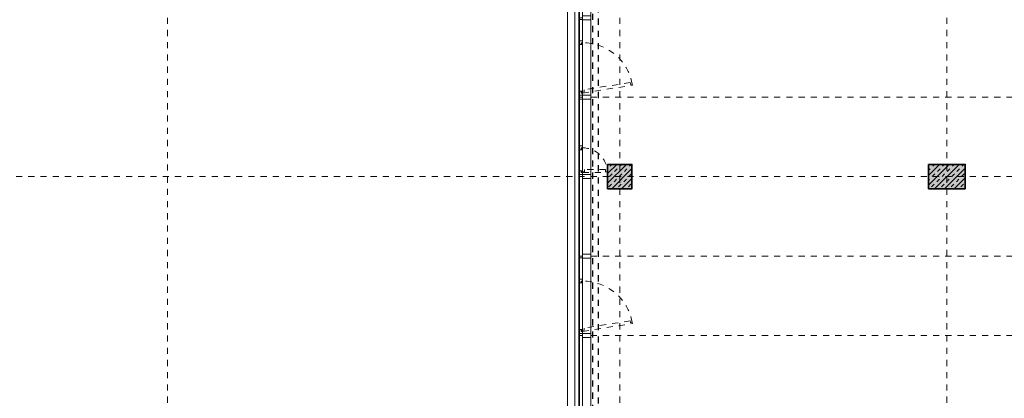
# Model space of a CAD drawing. Header units: metres. Extents: x -13 to 93, y -119 to 25.
# Tile 40 of 256: x 18.23 to 34.34, y -107.83 to -101.63. Entities that reach past the tile are written whole.
import ezdxf

# ---------------------------------------------------------------- set-up
doc = ezdxf.new("R2010")
doc.units = ezdxf.units.M
doc.header["$LTSCALE"] = 0.00508
for name, pattern in [('STYLE_05', [0.19684, 0.069505, -0.127335]), ('STYLE_06', [1.0537, 0.590515, -0.19684, 0.069505, -0.19684]), ('STYLE_11', [0.393677, 0.196838, -0.196838])]:
    doc.linetypes.add(name, pattern=pattern)
for name, color, linetype, lineweight in [('3-3-0 AW Fassade', 7, 'Continuous', 18), ('3-3-4 AFenster', 7, 'Continuous', 25), ('3-3-8 Sonnenschutz', 7, 'Continuous', 18), ('3-4-3-1 IStützenBeton', 7, 'Continuous', 35), ('3-5-1-2 DeckenSprung VED', 7, 'STYLE_11', 25), ('3-5-9 DeckenSonstig VED', 7, 'STYLE_11', 25), ('Ans-Kante', 7, 'Continuous', 18), ('Plan-Achse', 1, 'STYLE_06', 18), ('Plan-Achsen-Fassade', 1, 'STYLE_06', 18)]:
    doc.layers.add(name, color=color, linetype=linetype, lineweight=lineweight)
pattern_1 = [(45, (0, 0), (0.16, 0), []), (45, (0.08, 0), (0.16, 0), [0.06, -0.06])]

# ---------------------------------------------------------------- blocks, each defined once
blk = doc.blocks.new('S_Profil_Fassade_Büro')
at = {"layer": '3-3-0 AW Fassade', "color": 7}
blk.add_line((-0.132, 0), (-0.195, 0), dxfattribs=at)
for points in [[(-0.195, 0.0325), (-0.182, 0.0325), (-0.182, -0.0325), (-0.195, -0.0325)], [(-0.132, 0.0325), (0, 0.0325), (0, -0.0325), (-0.132, -0.0325)]]:
    blk.add_lwpolyline(points, close=True, dxfattribs=at)
blk = doc.blocks.new('S_Fenster_GR_Feld')
at = {"layer": '3-3-0 AW Fassade', "color": 7}
blk.add_lwpolyline([(-0.05, 1.268), (0, 1.268), (0, 0.922), (-0.05, 0.922)], close=True, dxfattribs=at)
at = {"color": 7}
blk.add_wipeout([(-0.05, 0.095), (-0.025, 0.095), (-0.015, 0.095), (-0.015, 0.065), (0, 0.065), (0, 0.89), (-0.015, 0.89), (-0.015, 0.86), (-0.025, 0.86), (-0.05, 0.86)], dxfattribs=at).dxf.layer = '3-3-0 AW Fassade'
at = {"layer": '3-3-0 AW Fassade', "color": 7}
blk.add_lwpolyline([(-0.05, 0.095), (-0.025, 0.095), (-0.015, 0.095), (-0.015, 0.065), (0, 0.065), (0, 0.89), (-0.015, 0.89), (-0.015, 0.86), (-0.025, 0.86), (-0.05, 0.86)], close=True, dxfattribs=at)
at = {"color": 7}
for points in [[(-0.025, 0.86), (-0.05, 0.86), (-0.05, 0.922), (0, 0.922), (0, 0.89), (-0.025, 0.89)], [(-0.025, 0.095), (-0.05, 0.095), (-0.05, 0.033), (0, 0.033), (0, 0.065), (-0.025, 0.065)]]:
    blk.add_wipeout(points, dxfattribs=at).dxf.layer = '3-3-0 AW Fassade'
at = {"layer": '3-3-0 AW Fassade', "color": 7}
for points in [[(-0.025, 0.86), (-0.05, 0.86), (-0.05, 0.922), (0, 0.922), (0, 0.89), (-0.025, 0.89)], [(-0.025, 0.095), (-0.05, 0.095), (-0.05, 0.033), (0, 0.033), (0, 0.065), (-0.025, 0.065)]]:
    blk.add_lwpolyline(points, close=True, dxfattribs=at)
at = {"layer": '3-3-0 AW Fassade', "color": 7, "linetype": 'STYLE_05'}
blk.add_lwpolyline([(0.022, 0.119), (0.026, 0.094), (0.027, 0.085), (-0.002, 0.08), (0, 0.065), (0.815, 0.196), (0.812, 0.211), (0.783, 0.206), (0.781, 0.216), (0.777, 0.241)], close=True, dxfattribs=at)
at = {"layer": '3-3-0 AW Fassade', "color": 7, "linetype": 'STYLE_05', "lineweight": 18}
blk.add_arc((0, 0.065), 0.825, 10.1831, 90, dxfattribs=at)
blk = doc.blocks.new('Stütze 40_60')
at = {"layer": '3-4-3-1 IStützenBeton', "linetype": 'Continuous', "lineweight": 0}
blk.add_hatch(color=255, dxfattribs=at).paths.add_polyline_path([(-0.3, 0.2), (0.3, 0.2), (0.3, -0.2), (-0.3, -0.2)])
at = {"layer": '3-4-3-1 IStützenBeton', "linetype": 'Continuous', "lineweight": 13}
h = blk.add_hatch(dxfattribs=at)
h.set_pattern_fill('STAHLBETON_1_50', style=0, pattern_type=2)
h.set_pattern_definition(pattern_1)
h.paths.add_polyline_path([(-0.3, 0.2), (0.3, 0.2), (0.3, -0.2), (-0.3, -0.2)])
at = {"layer": '3-4-3-1 IStützenBeton'}
blk.add_lwpolyline([(-0.3, 0.2), (0.3, 0.2), (0.3, -0.2), (-0.3, -0.2)], close=True, dxfattribs=at)
blk = doc.blocks.new('Stütze Fassade')
at = {"layer": '3-4-3-1 IStützenBeton', "linetype": 'Continuous', "lineweight": 0}
blk.add_hatch(color=255, dxfattribs=at).paths.add_polyline_path([(-0.2, 0.2), (0.2, 0.2), (0.2, -0.2), (-0.2, -0.2)])
at = {"layer": '3-4-3-1 IStützenBeton', "linetype": 'Continuous', "lineweight": 13}
h = blk.add_hatch(dxfattribs=at)
h.set_pattern_fill('STAHLBETON_1_50', style=0, pattern_type=2)
h.set_pattern_definition(pattern_1)
h.paths.add_polyline_path([(-0.2, 0.2), (0.2, 0.2), (0.2, -0.2), (-0.2, -0.2)])
at = {"layer": '3-4-3-1 IStützenBeton'}
blk.add_lwpolyline([(-0.2, 0.2), (0.2, 0.2), (0.2, -0.2), (-0.2, -0.2)], close=True, dxfattribs=at)
blk = doc.blocks.new('S_Fenster_GR_Feld_klein')
at = {"layer": '3-3-0 AW Fassade', "color": 7}
blk.add_lwpolyline([(-0.05, 1.2675), (0, 1.2675), (0, 0.9225), (-0.05, 0.9225)], close=True, dxfattribs=at)
at = {"color": 7}
blk.add_wipeout([(-0.025, 0.86), (-0.05, 0.86), (-0.05, 0.7975), (0, 0.7975), (0, 0.83), (-0.025, 0.83)], dxfattribs=at).dxf.layer = '3-3-0 AW Fassade'
at = {"layer": '3-3-0 AW Fassade', "color": 7}
blk.add_lwpolyline([(-0.025, 0.86), (-0.05, 0.86), (-0.05, 0.7975), (0, 0.7975), (0, 0.83), (-0.025, 0.83)], close=True, dxfattribs=at)
at = {"layer": '3-3-0 AW Fassade', "color": 7, "linetype": 'STYLE_05', "lineweight": 18}
blk.add_arc((0, 1.235), 0.405, 270, 357.8789, dxfattribs=at)
at = {"color": 7}
blk.add_wipeout([(-0.05, 1.205), (-0.015, 1.205), (-0.015, 1.235), (0, 1.235), (0, 0.83), (-0.015, 0.83), (-0.015, 0.86), (-0.05, 0.86)], dxfattribs=at).dxf.layer = '3-3-0 AW Fassade'
at = {"layer": '3-3-0 AW Fassade', "color": 7}
blk.add_lwpolyline([(-0.05, 1.205), (-0.015, 1.205), (-0.015, 1.235), (0, 1.235), (0, 0.83), (-0.015, 0.83), (-0.015, 0.86), (-0.05, 0.86)], close=True, dxfattribs=at)
at = {"color": 7}
blk.add_wipeout([(-0.025, 1.205), (-0.05, 1.205), (-0.05, 1.2675), (0, 1.2675), (0, 1.235), (-0.025, 1.235)], dxfattribs=at).dxf.layer = '3-3-0 AW Fassade'
at = {"color": 7, "lineweight": 18}
blk.add_wipeout([(-0.05, 0.7975), (0, 0.7975), (0, 0.0325), (-0.05, 0.0325)], dxfattribs=at).dxf.layer = '3-3-0 AW Fassade'
at = {"layer": '3-3-0 AW Fassade', "color": 7}
blk.add_lwpolyline([(-0.025, 1.205), (-0.05, 1.205), (-0.05, 1.2675), (0, 1.2675), (0, 1.235), (-0.025, 1.235)], close=True, dxfattribs=at)
at = {"layer": '3-3-0 AW Fassade', "color": 7, "linetype": 'STYLE_05'}
blk.add_lwpolyline([(0.03, 1.185), (0.03, 1.22), (0, 1.22), (0, 1.235), (0.405, 1.235), (0.405, 1.22), (0.375, 1.22), (0.375, 1.185)], close=True, dxfattribs=at)
at = {"layer": '3-3-0 AW Fassade', "color": 7, "lineweight": 18}
blk.add_lwpolyline([(-0.05, 0.7975), (0, 0.7975), (0, 0.0325), (-0.05, 0.0325)], close=True, dxfattribs=at)

msp = doc.modelspace()

# ---------------------------------------------------------------- linework, layer by layer
at = {"layer": '3-3-0 AW Fassade', "color": 7}
msp.add_lwpolyline([(27.393, -86.375), (27.443, -86.375), (27.443, -110.7), (27.393, -110.7)], close=True, dxfattribs=at)
at = {"layer": 'Ans-Kante', "color": 8}
for p, q in [((27.38, -86.515), (27.38, -110.6675)), ((27.575, -92.5325), (27.575, -110.6675))]:
    msp.add_line(p, q, dxfattribs=at)
at = {"layer": 'Plan-Achse'}
for p, q in [((20.65, -118.5), (20.65, 6.75)), ((33.4, -118.5), (33.4, 6.75))]:
    msp.add_line(p, q, dxfattribs=at)
at = {"layer": 'Plan-Achsen-Fassade', "color": 9}
for p, q in [((27.575, -102.9), (41.525, -102.9)), ((27.575, -105.5), (41.525, -105.5)), ((27.575, -106.8), (41.525, -106.8))]:
    msp.add_line(p, q, dxfattribs=at)

# ---------------------------------------------------------------- block references
at = {"layer": '3-3-0 AW Fassade', "color": 7}
for p in [(27.575, -101.6), (27.575, -102.9), (27.575, -104.2), (27.575, -105.5), (27.575, -106.8)]:
    msp.add_blockref('S_Profil_Fassade_Büro', p, dxfattribs=at)
at = {"layer": '3-4-3-1 IStützenBeton', "color": 7}
for name, p in [('Stütze Fassade', (28.05, -104.2)), ('Stütze 40_60', (33.4, -104.2))]:
    msp.add_blockref(name, p, dxfattribs=at)

# ---------------------------------------------------------------- next in the draw order: block references
at = {"layer": '3-3-0 AW Fassade', "color": 7}
for p in [(27.443, -102.9), (27.443, -106.8)]:
    msp.add_blockref('S_Fenster_GR_Feld', p, dxfattribs=at)

# ---------------------------------------------------------------- next in the draw order: linework, layer by layer
at = {"layer": '3-5-1-2 DeckenSprung VED', "color": 7, "linetype": 'STYLE_11'}
msp.add_line((27.695, -92.415), (27.695, -110.6675), dxfattribs=at)
at = {"layer": '3-5-9 DeckenSonstig VED', "color": 7, "linetype": 'STYLE_05'}
msp.add_line((27.605, -86.335), (27.605, -111.585), dxfattribs=at)
at = {"layer": 'Plan-Achse'}
msp.add_line((28.05, -118.5), (28.05, 6.75), dxfattribs=at)

# ---------------------------------------------------------------- next in the draw order: wipeouts: each hides what was drawn before it
at = {"color": 8}
msp.add_wipeout([(27.1925, -86.4675), (27.3175, -86.4675), (27.3175, -110.7), (27.1925, -110.7)], dxfattribs=at).dxf.layer = '3-3-8 Sonnenschutz'

# ---------------------------------------------------------------- next in the draw order: linework, layer by layer
at = {"layer": '3-3-8 Sonnenschutz', "color": 8}
msp.add_lwpolyline([(27.1925, -86.4675), (27.3175, -86.4675), (27.3175, -110.7), (27.1925, -110.7)], close=True, dxfattribs=at)

# ---------------------------------------------------------------- next in the draw order: block references
at = {"layer": '3-3-4 AFenster', "color": 7, "xscale": -1, "rotation": 180}
msp.add_blockref('S_Fenster_GR_Feld_klein', (27.443, -102.9), dxfattribs=at)

# ---------------------------------------------------------------- next in the draw order: linework, layer by layer
at = {"layer": 'Plan-Achse'}
msp.add_line((-9.42493716, -104.2), (50.475, -104.2), dxfattribs=at)

doc.saveas('drawing.dxf')
